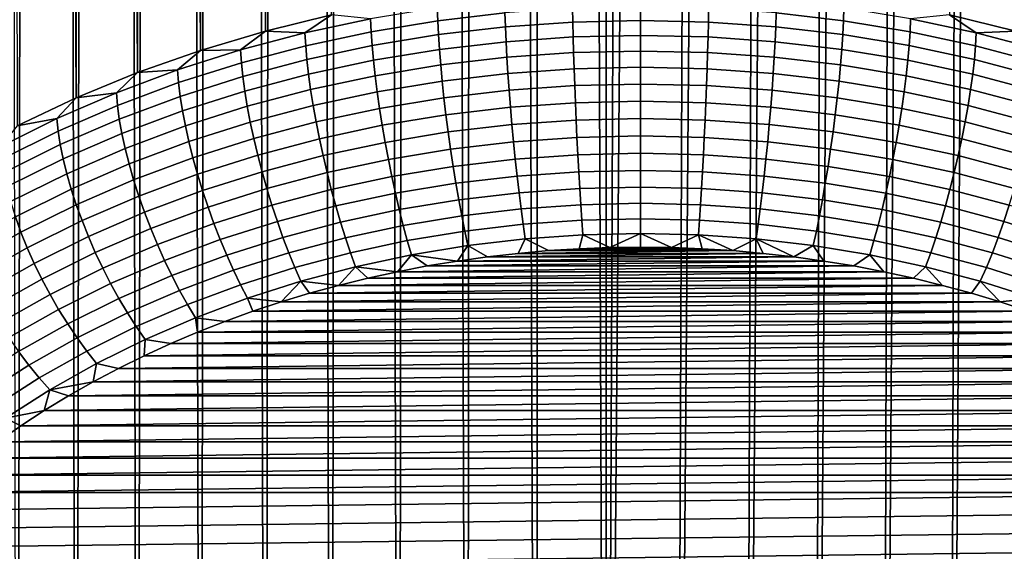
# Model space of a CAD drawing. Header units: metres. Extents: x -29 to 117, y -464 to 29.
# Tile 252 of 256: x 100.55 to 105.78, y -60.78 to -57.96. Entities that reach past the tile are written whole.
import ezdxf

# ---------------------------------------------------------------- set-up
doc = ezdxf.new("R2010")
doc.units = ezdxf.units.M
doc.layers.add('solid_24_501_056_XXX', color=7, linetype='CONTINUOUS')

msp = doc.modelspace()

# ---------------------------------------------------------------- linework, layer by layer
at = {"layer": 'solid_24_501_056_XXX'}
for points in [[(105.777916, -13.964544, 77.47905), (105.6064, -13.912284, 77.50312), (105.487106, -57.932743, 130.019547), (105.839256, -58.018562, 129.94754)], [(101.742142, -14.021672, 77.452606), (101.850929, -58.018562, 129.94754), (102.203079, -57.932743, 130.019547), (101.912239, -13.964554, 77.47905)], [(101.742142, -14.021672, 77.452606), (101.573608, -14.08353, 77.423668), (101.850929, -58.018562, 129.94754)], [(101.406792, -14.150046, 77.392181), (101.50634, -58.120827, 129.861725), (101.850929, -58.018562, 129.94754), (101.573608, -14.08353, 77.423668)], [(101.406792, -14.150046, 77.392181), (101.241852, -14.221313, 77.358299), (101.50634, -58.120827, 129.861725)], [(101.078979, -14.297185, 77.32193), (101.170631, -58.239143, 129.762451), (101.50634, -58.120827, 129.861725), (101.241852, -14.221313, 77.358299)], [(101.078979, -14.297185, 77.32193), (100.918365, -14.377475, 77.282944), (101.170631, -58.239143, 129.762451)], [(100.760178, -14.462092, 77.241302), (100.845062, -58.37307, 129.65007), (101.170631, -58.239143, 129.762451), (100.918365, -14.377475, 77.282944)], [(100.760178, -14.462092, 77.241302), (100.604523, -14.551145, 77.197197), (100.845062, -58.37307, 129.65007)], [(100.451645, -14.644389, 77.150513), (100.530876, -58.522095, 129.525024), (100.845062, -58.37307, 129.65007), (100.604523, -14.551145, 77.197197)], [(100.451797, -22.225512, 70.789162), (100.604668, -22.287676, 70.705452), (100.530876, -66.18499, 123.095093)], [(100.604668, -22.287676, 70.705452), (100.760323, -22.346571, 70.625412), (100.845062, -66.334015, 122.970047), (100.530876, -66.18499, 123.095093)], [(100.760323, -22.346571, 70.625412), (100.918518, -22.402264, 70.549316), (100.845062, -66.334015, 122.970047)], [(100.918518, -22.402264, 70.549316), (101.079132, -22.454599, 70.47702), (101.170631, -66.467941, 122.857666), (100.845062, -66.334015, 122.970047)], [(101.079132, -22.454599, 70.47702), (101.242004, -22.50359, 70.408623), (101.170631, -66.467941, 122.857666)], [(101.242004, -22.50359, 70.408623), (101.406937, -22.54933, 70.34433), (101.50634, -66.586258, 122.758385), (101.170631, -66.467941, 122.857666)], [(101.406937, -22.54933, 70.34433), (101.573753, -22.591885, 70.284294), (101.50634, -66.586258, 122.758385)], [(101.573753, -22.591885, 70.284294), (101.742279, -22.631115, 70.228401), (101.850929, -66.688522, 122.672577), (101.50634, -66.586258, 122.758385)], [(101.742279, -22.631115, 70.228401), (101.912376, -22.667072, 70.17675), (101.850929, -66.688522, 122.672577)], [(105.947929, -22.631109, 70.228416), (105.839256, -66.688522, 122.672577), (105.487106, -66.774338, 122.600571), (105.77784, -22.667067, 70.176758)], [(101.912376, -22.667072, 70.17675), (102.083885, -22.699844, 70.129471), (102.203079, -66.774338, 122.600571), (101.850929, -66.688522, 122.672577)], [(102.083885, -22.699844, 70.129471), (102.256653, -22.729475, 70.086639), (102.203079, -66.774338, 122.600571)], [(105.606331, -22.699839, 70.129478), (105.487106, -66.774338, 122.600571), (105.128723, -66.843391, 122.542625), (105.433563, -22.729469, 70.086647)], [(105.606331, -22.699839, 70.129478), (105.77784, -22.667067, 70.176758), (105.487106, -66.774338, 122.600571)], [(102.256653, -22.729475, 70.086639), (102.430458, -22.755865, 70.048195), (102.561455, -66.843391, 122.542625), (102.203079, -66.774338, 122.600571)], [(102.430458, -22.755865, 70.048195), (102.605225, -22.779076, 70.014175), (102.561455, -66.843391, 122.542625)], [(105.259758, -22.755861, 70.048203), (105.128723, -66.843391, 122.542625), (104.765472, -66.895409, 122.498978), (105.084991, -22.779072, 70.014183)], [(105.259758, -22.755861, 70.048203), (105.433563, -22.729469, 70.086647), (105.128723, -66.843391, 122.542625)], [(102.605225, -22.779076, 70.014175), (102.780869, -22.799175, 69.984657), (102.924713, -66.895409, 122.498978), (102.561455, -66.843391, 122.542625)], [(102.780869, -22.799175, 69.984657), (102.957245, -22.816181, 69.959686), (102.924713, -66.895409, 122.498978)], [(104.909348, -22.799171, 69.984665), (104.765472, -66.895409, 122.498978), (104.39872, -66.930199, 122.469788), (104.732979, -22.816177, 69.959686)], [(104.909348, -22.799171, 69.984665), (105.084991, -22.779072, 70.014183), (104.765472, -66.895409, 122.498978)], [(102.957245, -22.816181, 69.959686), (103.134117, -22.830042, 69.939209), (103.291458, -66.930199, 122.469788), (102.924713, -66.895409, 122.498978)], [(103.134117, -22.830042, 69.939209), (103.31144, -22.840796, 69.923248), (103.291458, -66.930199, 122.469788)], [(103.31144, -22.840796, 69.923248), (103.489174, -22.84848, 69.91185), (103.660316, -66.947632, 122.455162), (103.291458, -66.930199, 122.469788)], [(103.489174, -22.84848, 69.91185), (103.66713, -22.853098, 69.905029), (103.660316, -66.947632, 122.455162)], [(104.20105, -22.848478, 69.911858), (104.029869, -66.947632, 122.455162), (103.660316, -66.947632, 122.455162), (104.023094, -22.853098, 69.905029)], [(103.845116, -22.854637, 69.902756), (104.023094, -22.853098, 69.905029), (103.660316, -66.947632, 122.455162)], [(103.66713, -22.853098, 69.905029), (103.845116, -22.854637, 69.902756), (103.660316, -66.947632, 122.455162)], [(104.556107, -22.830038, 69.939209), (104.39872, -66.930199, 122.469788), (104.029869, -66.947632, 122.455162), (104.378784, -22.840794, 69.923256)], [(104.20105, -22.848478, 69.911858), (104.378784, -22.840794, 69.923256), (104.029869, -66.947632, 122.455162)], [(104.556107, -22.830038, 69.939209), (104.732979, -22.816177, 69.959686), (104.39872, -66.930199, 122.469788)], [(102.766632, -57.963577, 130.233658), (103.123924, -57.921921, 130.268616), (103.122383, -57.85334, 130.206619), (102.764328, -57.895084, 130.1716)], [(104.566254, -57.921921, 130.268616), (104.923546, -57.963577, 130.233658), (104.92585, -57.895084, 130.1716), (104.567795, -57.85334, 130.206619)], [(102.413277, -58.021683, 130.184906), (102.766632, -57.963577, 130.233658), (102.764328, -57.895084, 130.1716), (102.410217, -57.953316, 130.122726)], [(102.770454, -58.037388, 130.289215), (103.12648, -57.995876, 130.324051), (103.123924, -57.921921, 130.268616), (102.766632, -57.963577, 130.233658)], [(103.12648, -57.995876, 130.324051), (103.48513, -57.970913, 130.345001), (103.483849, -57.896866, 130.289642), (103.123924, -57.921921, 130.268616)], [(103.48513, -57.970913, 130.345001), (103.845093, -57.962578, 130.35199), (103.845093, -57.888504, 130.296661), (103.483849, -57.896866, 130.289642)], [(103.845093, -57.962578, 130.35199), (104.205055, -57.970913, 130.345001), (104.206337, -57.896866, 130.289642), (103.845093, -57.888504, 130.296661)], [(104.205055, -57.970913, 130.345001), (104.563705, -57.995876, 130.324051), (104.566254, -57.921921, 130.268616), (104.206337, -57.896866, 130.289642)], [(104.563705, -57.995876, 130.324051), (104.919731, -58.037388, 130.289215), (104.923546, -57.963577, 130.233658), (104.566254, -57.921921, 130.268616)], [(104.923546, -57.963577, 130.233658), (105.276909, -58.021683, 130.184906), (105.279961, -57.953316, 130.122726), (104.92585, -57.895084, 130.1716)], [(102.06134, -58.027821, 130.060211), (102.203079, -57.932743, 130.019547), (101.850929, -58.018562, 129.94754)], [(102.06134, -58.027821, 130.060211), (102.410217, -57.953316, 130.122726), (102.203079, -57.932743, 130.019547)], [(102.065147, -58.096027, 130.122528), (102.413277, -58.021683, 130.184906), (102.410217, -57.953316, 130.122726), (102.06134, -58.027821, 130.060211)], [(102.418343, -58.095287, 130.240631), (102.770454, -58.037388, 130.289215), (102.766632, -57.963577, 130.233658), (102.413277, -58.021683, 130.184906)], [(103.13002, -58.074585, 130.372437), (103.4869, -58.04974, 130.39328), (103.48513, -57.970913, 130.345001), (103.12648, -57.995876, 130.324051)], [(103.4869, -58.04974, 130.39328), (103.845093, -58.041451, 130.400238), (103.845093, -57.962578, 130.35199), (103.48513, -57.970913, 130.345001)], [(103.845093, -58.041451, 130.400238), (104.203278, -58.04974, 130.39328), (104.205055, -57.970913, 130.345001), (103.845093, -57.962578, 130.35199)], [(104.203278, -58.04974, 130.39328), (104.560158, -58.074585, 130.372437), (104.563705, -57.995876, 130.324051), (104.205055, -57.970913, 130.345001)], [(104.919731, -58.037388, 130.289215), (105.271835, -58.095287, 130.240631), (105.276909, -58.021683, 130.184906), (104.923546, -57.963577, 130.233658)], [(105.276909, -58.021683, 130.184906), (105.625038, -58.096027, 130.122528), (105.628838, -58.027821, 130.060211), (105.279961, -57.953316, 130.122726)], [(105.279961, -57.953316, 130.122726), (105.628838, -58.027821, 130.060211), (105.487106, -57.932743, 130.019547)], [(105.628838, -58.027821, 130.060211), (105.839256, -58.018562, 129.94754), (105.487106, -57.932743, 130.019547)], [(101.718971, -58.118324, 129.984283), (101.850929, -58.018562, 129.94754), (101.50634, -58.120827, 129.861725)], [(101.718971, -58.118324, 129.984283), (102.06134, -58.027821, 130.060211), (101.850929, -58.018562, 129.94754)], [(101.723503, -58.186337, 130.046753), (102.065147, -58.096027, 130.122528), (102.06134, -58.027821, 130.060211), (101.718971, -58.118324, 129.984283)], [(102.071442, -58.169369, 130.178467), (102.418343, -58.095287, 130.240631), (102.413277, -58.021683, 130.184906), (102.065147, -58.096027, 130.122528)], [(102.775749, -58.115887, 130.337784), (103.13002, -58.074585, 130.372437), (103.12648, -57.995876, 130.324051), (102.770454, -58.037388, 130.289215)], [(104.560158, -58.074585, 130.372437), (104.914429, -58.115887, 130.337784), (104.919731, -58.037388, 130.289215), (104.563705, -57.995876, 130.324051)], [(105.271835, -58.095287, 130.240631), (105.618736, -58.169369, 130.178467), (105.625038, -58.096027, 130.122528), (105.276909, -58.021683, 130.184906)], [(105.625038, -58.096027, 130.122528), (105.966675, -58.186337, 130.046753), (105.971207, -58.118324, 129.984283), (105.628838, -58.027821, 130.060211)], [(105.628838, -58.027821, 130.060211), (105.971207, -58.118324, 129.984283), (105.839256, -58.018562, 129.94754)], [(102.425385, -58.173504, 130.289429), (102.775749, -58.115887, 130.337784), (102.770454, -58.037388, 130.289215), (102.418343, -58.095287, 130.240631)], [(102.782486, -58.19841, 130.378937), (103.134529, -58.157364, 130.413376), (103.13002, -58.074585, 130.372437), (102.775749, -58.115887, 130.337784)], [(103.134529, -58.157364, 130.413376), (103.489159, -58.132679, 130.434082), (103.4869, -58.04974, 130.39328), (103.13002, -58.074585, 130.372437)], [(103.489159, -58.132679, 130.434082), (103.845093, -58.124439, 130.440994), (103.845093, -58.041451, 130.400238), (103.4869, -58.04974, 130.39328)], [(103.845093, -58.124439, 130.440994), (104.201019, -58.132679, 130.434082), (104.203278, -58.04974, 130.39328), (103.845093, -58.041451, 130.400238)], [(104.201019, -58.132679, 130.434082), (104.555656, -58.157364, 130.413376), (104.560158, -58.074585, 130.372437), (104.203278, -58.04974, 130.39328)], [(104.555656, -58.157364, 130.413376), (104.907692, -58.19841, 130.378937), (104.914429, -58.115887, 130.337784), (104.560158, -58.074585, 130.372437)], [(104.914429, -58.115887, 130.337784), (105.264801, -58.173504, 130.289429), (105.271835, -58.095287, 130.240631), (104.919731, -58.037388, 130.289215)], [(101.384369, -58.224495, 129.895187), (101.50634, -58.120827, 129.861725), (101.170631, -58.239143, 129.762451)], [(101.384369, -58.224495, 129.895187), (101.718971, -58.118324, 129.984283), (101.50634, -58.120827, 129.861725)], [(101.38961, -58.292282, 129.95784), (101.723503, -58.186337, 130.046753), (101.718971, -58.118324, 129.984283), (101.384369, -58.224495, 129.895187)], [(101.731018, -58.259357, 130.102966), (102.071442, -58.169369, 130.178467), (102.065147, -58.096027, 130.122528), (101.723503, -58.186337, 130.046753)], [(102.080193, -58.247219, 130.227585), (102.425385, -58.173504, 130.289429), (102.418343, -58.095287, 130.240631), (102.071442, -58.169369, 130.178467)], [(102.434326, -58.255661, 130.330887), (102.782486, -58.19841, 130.378937), (102.775749, -58.115887, 130.337784), (102.425385, -58.173504, 130.289429)], [(103.139954, -58.243511, 130.446503), (103.491882, -58.219013, 130.467056), (103.489159, -58.132679, 130.434082), (103.134529, -58.157364, 130.413376)], [(103.491882, -58.219013, 130.467056), (103.845093, -58.210838, 130.473923), (103.845093, -58.124439, 130.440994), (103.489159, -58.132679, 130.434082)], [(103.845093, -58.210838, 130.473923), (104.198303, -58.219013, 130.467056), (104.201019, -58.132679, 130.434082), (103.845093, -58.124439, 130.440994)], [(104.198303, -58.219013, 130.467056), (104.550224, -58.243511, 130.446503), (104.555656, -58.157364, 130.413376), (104.201019, -58.132679, 130.434082)], [(104.907692, -58.19841, 130.378937), (105.255859, -58.255661, 130.330887), (105.264801, -58.173504, 130.289429), (104.914429, -58.115887, 130.337784)], [(105.264801, -58.173504, 130.289429), (105.609993, -58.247219, 130.227585), (105.618736, -58.169369, 130.178467), (105.271835, -58.095287, 130.240631)], [(105.618736, -58.169369, 130.178467), (105.959167, -58.259357, 130.102966), (105.966675, -58.186337, 130.046753), (105.625038, -58.096027, 130.122528)], [(101.3983, -58.364933, 130.014374), (101.731018, -58.259357, 130.102966), (101.723503, -58.186337, 130.046753), (101.38961, -58.292282, 129.95784)], [(101.74144, -58.336765, 130.152435), (102.080193, -58.247219, 130.227585), (102.071442, -58.169369, 130.178467), (101.731018, -58.259357, 130.102966)], [(102.091309, -58.328911, 130.269424), (102.434326, -58.255661, 130.330887), (102.425385, -58.173504, 130.289429), (102.080193, -58.247219, 130.227585)], [(102.790604, -58.284245, 130.412323), (103.139954, -58.243511, 130.446503), (103.134529, -58.157364, 130.413376), (102.782486, -58.19841, 130.378937)], [(104.550224, -58.243511, 130.446503), (104.899582, -58.284245, 130.412323), (104.907692, -58.19841, 130.378937), (104.555656, -58.157364, 130.413376)], [(105.255859, -58.255661, 130.330887), (105.598869, -58.328911, 130.269424), (105.609993, -58.247219, 130.227585), (105.264801, -58.173504, 130.289429)], [(105.609993, -58.247219, 130.227585), (105.948738, -58.336765, 130.152435), (105.959167, -58.259357, 130.102966), (105.618736, -58.169369, 130.178467)], [(101.058731, -58.345951, 129.793274), (101.170631, -58.239143, 129.762451), (100.845062, -58.37307, 129.65007)], [(101.058731, -58.345951, 129.793274), (101.384369, -58.224495, 129.895187), (101.170631, -58.239143, 129.762451)], [(101.064674, -58.413483, 129.856155), (101.38961, -58.292282, 129.95784), (101.384369, -58.224495, 129.895187), (101.058731, -58.345951, 129.793274)], [(102.445099, -58.341057, 130.364655), (102.790604, -58.284245, 130.412323), (102.782486, -58.19841, 130.378937), (102.434326, -58.255661, 130.330887)], [(103.146255, -58.332291, 130.471542), (103.495033, -58.308014, 130.491928), (103.491882, -58.219013, 130.467056), (103.139954, -58.243511, 130.446503)], [(103.495033, -58.308014, 130.491928), (103.845093, -58.299911, 130.498718), (103.845093, -58.210838, 130.473923), (103.491882, -58.219013, 130.467056)], [(103.845093, -58.299911, 130.498718), (104.195145, -58.308014, 130.491928), (104.198303, -58.219013, 130.467056), (103.845093, -58.210838, 130.473923)], [(104.195145, -58.308014, 130.491928), (104.543922, -58.332291, 130.471542), (104.550224, -58.243511, 130.446503), (104.198303, -58.219013, 130.467056)], [(104.899582, -58.284245, 130.412323), (105.245079, -58.341057, 130.364655), (105.255859, -58.255661, 130.330887), (104.907692, -58.19841, 130.378937)], [(101.074516, -58.485699, 129.91304), (101.3983, -58.364933, 130.014374), (101.38961, -58.292282, 129.95784), (101.064674, -58.413483, 129.856155)], [(101.41037, -58.441818, 130.064285), (101.74144, -58.336765, 130.152435), (101.731018, -58.259357, 130.102966), (101.3983, -58.364933, 130.014374)], [(101.7547, -58.417896, 130.194763), (102.091309, -58.328911, 130.269424), (102.080193, -58.247219, 130.227585), (101.74144, -58.336765, 130.152435)], [(102.104706, -58.41375, 130.30365), (102.445099, -58.341057, 130.364655), (102.434326, -58.255661, 130.330887), (102.091309, -58.328911, 130.269424)], [(102.457619, -58.428967, 130.390427), (102.800034, -58.372658, 130.437683), (102.790604, -58.284245, 130.412323), (102.445099, -58.341057, 130.364655)], [(102.800034, -58.372658, 130.437683), (103.146255, -58.332291, 130.471542), (103.139954, -58.243511, 130.446503), (102.790604, -58.284245, 130.412323)], [(104.543922, -58.332291, 130.471542), (104.890152, -58.372658, 130.437683), (104.899582, -58.284245, 130.412323), (104.550224, -58.243511, 130.446503)], [(104.890152, -58.372658, 130.437683), (105.232567, -58.428967, 130.390427), (105.245079, -58.341057, 130.364655), (104.899582, -58.284245, 130.412323)], [(105.245079, -58.341057, 130.364655), (105.58548, -58.41375, 130.30365), (105.598869, -58.328911, 130.269424), (105.255859, -58.255661, 130.330887)], [(105.598869, -58.328911, 130.269424), (105.935486, -58.417896, 130.194763), (105.948738, -58.336765, 130.152435), (105.609993, -58.247219, 130.227585)], [(101.425705, -58.522285, 130.107162), (101.7547, -58.417896, 130.194763), (101.74144, -58.336765, 130.152435), (101.41037, -58.441818, 130.064285)], [(101.77066, -58.502052, 130.229568), (102.104706, -58.41375, 130.30365), (102.091309, -58.328911, 130.269424), (101.7547, -58.417896, 130.194763)], [(102.120262, -58.501007, 130.329987), (102.457619, -58.428967, 130.390427), (102.445099, -58.341057, 130.364655), (102.104706, -58.41375, 130.30365)], [(102.810684, -58.462898, 130.454773), (103.153381, -58.422943, 130.488297), (103.146255, -58.332291, 130.471542), (102.800034, -58.372658, 130.437683)], [(103.153381, -58.422943, 130.488297), (103.498604, -58.398911, 130.508453), (103.495033, -58.308014, 130.491928), (103.146255, -58.332291, 130.471542)], [(103.498604, -58.398911, 130.508453), (103.845093, -58.390892, 130.515182), (103.845093, -58.299911, 130.498718), (103.495033, -58.308014, 130.491928)], [(103.845093, -58.390892, 130.515182), (104.191574, -58.398911, 130.508453), (104.195145, -58.308014, 130.491928), (103.845093, -58.299911, 130.498718)], [(104.191574, -58.398911, 130.508453), (104.536797, -58.422943, 130.488297), (104.543922, -58.332291, 130.471542), (104.195145, -58.308014, 130.491928)], [(104.536797, -58.422943, 130.488297), (104.879501, -58.462898, 130.454773), (104.890152, -58.372658, 130.437683), (104.543922, -58.332291, 130.471542)], [(105.232567, -58.428967, 130.390427), (105.569923, -58.501007, 130.329987), (105.58548, -58.41375, 130.30365), (105.245079, -58.341057, 130.364655)], [(105.58548, -58.41375, 130.30365), (105.919518, -58.502052, 130.229568), (105.935486, -58.417896, 130.194763), (105.598869, -58.328911, 130.269424)], [(100.743271, -58.48225, 129.678909), (100.845062, -58.37307, 129.65007), (100.530876, -58.522095, 129.525024)], [(100.743271, -58.48225, 129.678909), (101.058731, -58.345951, 129.793274), (100.845062, -58.37307, 129.65007)], [(100.749886, -58.549488, 129.74202), (101.064674, -58.413483, 129.856155), (101.058731, -58.345951, 129.793274), (100.743271, -58.48225, 129.678909)], [(101.088181, -58.561989, 129.963455), (101.41037, -58.441818, 130.064285), (101.3983, -58.364933, 130.014374), (101.074516, -58.485699, 129.91304)], [(102.471764, -58.518631, 130.408005), (102.810684, -58.462898, 130.454773), (102.800034, -58.372658, 130.437683), (102.457619, -58.428967, 130.390427)], [(103.502556, -58.490932, 130.516525), (103.845093, -58.483006, 130.523178), (103.845093, -58.390892, 130.515182), (103.498604, -58.398911, 130.508453)], [(103.845093, -58.483006, 130.523178), (104.18763, -58.490932, 130.516525), (104.191574, -58.398911, 130.508453), (103.845093, -58.390892, 130.515182)], [(104.879501, -58.462898, 130.454773), (105.218422, -58.518631, 130.408005), (105.232567, -58.428967, 130.390427), (104.890152, -58.372658, 130.437683)], [(100.760841, -58.621223, 129.799316), (101.074516, -58.485699, 129.91304), (101.064674, -58.413483, 129.856155), (100.749886, -58.549488, 129.74202)], [(101.105553, -58.641701, 130.006958), (101.425705, -58.522285, 130.107162), (101.41037, -58.441818, 130.064285), (101.088181, -58.561989, 129.963455)], [(101.444183, -58.605644, 130.142639), (101.77066, -58.502052, 130.229568), (101.7547, -58.417896, 130.194763), (101.425705, -58.522285, 130.107162)], [(101.789207, -58.58852, 130.256546), (102.120262, -58.501007, 130.329987), (102.104706, -58.41375, 130.30365), (101.77066, -58.502052, 130.229568)], [(102.137848, -58.589939, 130.348175), (102.471764, -58.518631, 130.408005), (102.457619, -58.428967, 130.390427), (102.120262, -58.501007, 130.329987)], [(102.822479, -58.554188, 130.463455), (103.16127, -58.51469, 130.496597), (103.153381, -58.422943, 130.488297), (102.810684, -58.462898, 130.454773)], [(103.16127, -58.51469, 130.496597), (103.502556, -58.490932, 130.516525), (103.498604, -58.398911, 130.508453), (103.153381, -58.422943, 130.488297)], [(104.18763, -58.490932, 130.516525), (104.528915, -58.51469, 130.496597), (104.536797, -58.422943, 130.488297), (104.191574, -58.398911, 130.508453)], [(104.528915, -58.51469, 130.496597), (104.867706, -58.554188, 130.463455), (104.879501, -58.462898, 130.454773), (104.536797, -58.422943, 130.488297)], [(105.218422, -58.518631, 130.408005), (105.552338, -58.589939, 130.348175), (105.569923, -58.501007, 130.329987), (105.232567, -58.428967, 130.390427)], [(105.569923, -58.501007, 130.329987), (105.900978, -58.58852, 130.256546), (105.919518, -58.502052, 130.229568), (105.58548, -58.41375, 130.30365)], [(100.439125, -58.632889, 129.552505), (100.743271, -58.48225, 129.678909), (100.530876, -58.522095, 129.525024)], [(100.446388, -58.699806, 129.615891), (100.749886, -58.549488, 129.74202), (100.743271, -58.48225, 129.678909), (100.439125, -58.632889, 129.552505)], [(100.776054, -58.696846, 129.850296), (101.088181, -58.561989, 129.963455), (101.074516, -58.485699, 129.91304), (100.760841, -58.621223, 129.799316)], [(101.465645, -58.691189, 130.170395), (101.789207, -58.58852, 130.256546), (101.77066, -58.502052, 130.229568), (101.444183, -58.605644, 130.142639)], [(101.810165, -58.676559, 130.275482), (102.137848, -58.589939, 130.348175), (102.120262, -58.501007, 130.329987), (101.789207, -58.58852, 130.256546)], [(102.487419, -58.609287, 130.417221), (102.822479, -58.554188, 130.463455), (102.810684, -58.462898, 130.454773), (102.471764, -58.518631, 130.408005)], [(103.169846, -58.60675, 130.496384), (103.506851, -58.58329, 130.516068), (103.502556, -58.490932, 130.516525), (103.16127, -58.51469, 130.496597)], [(103.506851, -58.58329, 130.516068), (103.845093, -58.575462, 130.522629), (103.845093, -58.483006, 130.523178), (103.502556, -58.490932, 130.516525)], [(103.845093, -58.575462, 130.522629), (104.183327, -58.58329, 130.516068), (104.18763, -58.490932, 130.516525), (103.845093, -58.483006, 130.523178)], [(104.183327, -58.58329, 130.516068), (104.520332, -58.60675, 130.496384), (104.528915, -58.51469, 130.496597), (104.18763, -58.490932, 130.516525)], [(104.867706, -58.554188, 130.463455), (105.202766, -58.609287, 130.417221), (105.218422, -58.518631, 130.408005), (104.879501, -58.462898, 130.454773)], [(105.552338, -58.589939, 130.348175), (105.88002, -58.676559, 130.275482), (105.900978, -58.58852, 130.256546), (105.569923, -58.501007, 130.329987)], [(100.45842, -58.771008, 129.67363), (100.760841, -58.621223, 129.799316), (100.749886, -58.549488, 129.74202), (100.446388, -58.699806, 129.615891)], [(101.126472, -58.724148, 130.043198), (101.444183, -58.605644, 130.142639), (101.425705, -58.522285, 130.107162), (101.105553, -58.641701, 130.006958)], [(102.15731, -58.679783, 130.358063), (102.487419, -58.609287, 130.417221), (102.471764, -58.518631, 130.408005), (102.137848, -58.589939, 130.348175)], [(102.504456, -58.700161, 130.417999), (102.835304, -58.645756, 130.463654), (102.822479, -58.554188, 130.463455), (102.487419, -58.609287, 130.417221)], [(102.835304, -58.645756, 130.463654), (103.169846, -58.60675, 130.496384), (103.16127, -58.51469, 130.496597), (102.822479, -58.554188, 130.463455)], [(104.520332, -58.60675, 130.496384), (104.854874, -58.645756, 130.463654), (104.867706, -58.554188, 130.463455), (104.528915, -58.51469, 130.496597)], [(104.854874, -58.645756, 130.463654), (105.18573, -58.700161, 130.417999), (105.202766, -58.609287, 130.417221), (104.867706, -58.554188, 130.463455)], [(105.202766, -58.609287, 130.417221), (105.532867, -58.679783, 130.358063), (105.552338, -58.589939, 130.348175), (105.218422, -58.518631, 130.408005)], [(100.795387, -58.775707, 129.894516), (101.105553, -58.641701, 130.006958), (101.088181, -58.561989, 129.963455), (100.776054, -58.696846, 129.850296)], [(101.150772, -58.808632, 130.071854), (101.465645, -58.691189, 130.170395), (101.444183, -58.605644, 130.142639), (101.126472, -58.724148, 130.043198)], [(101.489906, -58.778179, 130.190216), (101.810165, -58.676559, 130.275482), (101.789207, -58.58852, 130.256546), (101.465645, -58.691189, 130.170395)], [(101.833366, -58.765415, 130.286209), (102.15731, -58.679783, 130.358063), (102.137848, -58.589939, 130.348175), (101.810165, -58.676559, 130.275482)], [(102.849068, -58.736809, 130.455368), (103.179047, -58.698338, 130.487656), (103.169846, -58.60675, 130.496384), (102.835304, -58.645756, 130.463654)], [(103.179047, -58.698338, 130.487656), (103.511459, -58.675198, 130.507065), (103.506851, -58.58329, 130.516068), (103.169846, -58.60675, 130.496384)], [(103.511459, -58.675198, 130.507065), (103.845093, -58.667473, 130.51355), (103.845093, -58.575462, 130.522629), (103.506851, -58.58329, 130.516068)], [(103.845093, -58.667473, 130.51355), (104.178719, -58.675198, 130.507065), (104.183327, -58.58329, 130.516068), (103.845093, -58.575462, 130.522629)], [(104.178719, -58.675198, 130.507065), (104.511131, -58.698338, 130.487656), (104.520332, -58.60675, 130.496384), (104.183327, -58.58329, 130.516068)], [(104.511131, -58.698338, 130.487656), (104.841118, -58.736809, 130.455368), (104.854874, -58.645756, 130.463654), (104.520332, -58.60675, 130.496384)], [(105.532867, -58.679783, 130.358063), (105.856819, -58.765415, 130.286209), (105.88002, -58.676559, 130.275482), (105.552338, -58.589939, 130.348175)], [(100.475121, -58.845894, 129.725235), (100.776054, -58.696846, 129.850296), (100.760841, -58.621223, 129.799316), (100.45842, -58.771008, 129.67363)], [(100.81868, -58.857132, 129.93161), (101.126472, -58.724148, 130.043198), (101.105553, -58.641701, 130.006958), (100.795387, -58.775707, 129.894516)], [(102.17849, -58.769772, 130.359589), (102.504456, -58.700161, 130.417999), (102.487419, -58.609287, 130.417221), (102.15731, -58.679783, 130.358063)], [(102.52272, -58.790474, 130.410339), (102.849068, -58.736809, 130.455368), (102.835304, -58.645756, 130.463654), (102.504456, -58.700161, 130.417999)], [(104.841118, -58.736809, 130.455368), (105.167465, -58.790474, 130.410339), (105.18573, -58.700161, 130.417999), (104.854874, -58.645756, 130.463654)], [(105.18573, -58.700161, 130.417999), (105.511696, -58.769772, 130.359589), (105.532867, -58.679783, 130.358063), (105.202766, -58.609287, 130.417221)], [(100.496353, -58.923813, 129.770248), (100.795387, -58.775707, 129.894516), (100.776054, -58.696846, 129.850296), (100.475121, -58.845894, 129.725235)], [(101.178246, -58.894424, 130.092667), (101.489906, -58.778179, 130.190216), (101.465645, -58.691189, 130.170395), (101.150772, -58.808632, 130.071854)], [(101.516762, -58.865875, 130.20192), (101.833366, -58.765415, 130.286209), (101.810165, -58.676559, 130.275482), (101.489906, -58.778179, 130.190216)], [(101.858604, -58.854328, 130.288635), (102.17849, -58.769772, 130.359589), (102.15731, -58.679783, 130.358063), (101.833366, -58.765415, 130.286209)], [(102.201195, -58.859135, 130.352722), (102.52272, -58.790474, 130.410339), (102.504456, -58.700161, 130.417999), (102.17849, -58.769772, 130.359589)], [(102.863632, -58.826572, 130.438675), (103.188789, -58.788662, 130.47049), (103.179047, -58.698338, 130.487656), (102.849068, -58.736809, 130.455368)], [(103.188789, -58.788662, 130.47049), (103.516342, -58.765862, 130.489624), (103.511459, -58.675198, 130.507065), (103.179047, -58.698338, 130.487656)], [(103.516342, -58.765862, 130.489624), (103.845093, -58.758251, 130.496002), (103.845093, -58.667473, 130.51355), (103.511459, -58.675198, 130.507065)], [(103.845093, -58.758251, 130.496002), (104.173843, -58.765862, 130.489624), (104.178719, -58.675198, 130.507065), (103.845093, -58.667473, 130.51355)], [(104.173843, -58.765862, 130.489624), (104.501396, -58.788662, 130.47049), (104.511131, -58.698338, 130.487656), (104.178719, -58.675198, 130.507065)], [(104.501396, -58.788662, 130.47049), (104.826546, -58.826572, 130.438675), (104.841118, -58.736809, 130.455368), (104.511131, -58.698338, 130.487656)], [(105.167465, -58.790474, 130.410339), (105.488991, -58.859135, 130.352722), (105.511696, -58.769772, 130.359589), (105.18573, -58.700161, 130.417999)], [(105.511696, -58.769772, 130.359589), (105.831581, -58.854328, 130.288635), (105.856819, -58.765415, 130.286209), (105.532867, -58.679783, 130.358063)], [(100.845734, -58.940426, 129.961258), (101.150772, -58.808632, 130.071854), (101.126472, -58.724148, 130.043198), (100.81868, -58.857132, 129.93161)], [(102.542061, -58.879456, 130.394302), (102.863632, -58.826572, 130.438675), (102.849068, -58.736809, 130.455368), (102.52272, -58.790474, 130.410339)], [(103.521454, -58.854515, 130.463867), (103.845093, -58.847023, 130.470154), (103.845093, -58.758251, 130.496002), (103.516342, -58.765862, 130.489624)], [(103.845093, -58.847023, 130.470154), (104.168732, -58.854515, 130.463867), (104.173843, -58.765862, 130.489624), (103.845093, -58.758251, 130.496002)], [(104.826546, -58.826572, 130.438675), (105.148125, -58.879456, 130.394302), (105.167465, -58.790474, 130.410339), (104.841118, -58.736809, 130.455368)], [(100.521927, -59.004108, 129.808289), (100.81868, -58.857132, 129.93161), (100.795387, -58.775707, 129.894516), (100.496353, -58.923813, 129.770248)], [(100.876312, -59.024876, 129.983215), (101.178246, -58.894424, 130.092667), (101.150772, -58.808632, 130.071854), (100.845734, -58.940426, 129.961258)], [(101.208649, -58.980797, 130.105484), (101.516762, -58.865875, 130.20192), (101.489906, -58.778179, 130.190216), (101.178246, -58.894424, 130.092667)], [(101.545967, -58.953529, 130.205399), (101.858604, -58.854328, 130.288635), (101.833366, -58.765415, 130.286209), (101.516762, -58.865875, 130.20192)], [(101.885674, -58.942543, 130.282745), (102.201195, -58.859135, 130.352722), (102.17849, -58.769772, 130.359589), (101.858604, -58.854328, 130.288635)], [(102.225235, -58.947109, 130.33754), (102.542061, -58.879456, 130.394302), (102.52272, -58.790474, 130.410339), (102.201195, -58.859135, 130.352722)], [(102.878883, -58.914284, 130.413712), (103.19899, -58.876961, 130.445038), (103.188789, -58.788662, 130.47049), (102.863632, -58.826572, 130.438675)], [(103.19899, -58.876961, 130.445038), (103.521454, -58.854515, 130.463867), (103.516342, -58.765862, 130.489624), (103.188789, -58.788662, 130.47049)], [(104.168732, -58.854515, 130.463867), (104.491196, -58.876961, 130.445038), (104.501396, -58.788662, 130.47049), (104.173843, -58.765862, 130.489624)], [(104.491196, -58.876961, 130.445038), (104.811295, -58.914284, 130.413712), (104.826546, -58.826572, 130.438675), (104.501396, -58.788662, 130.47049)], [(105.148125, -58.879456, 130.394302), (105.464943, -58.947109, 130.33754), (105.488991, -58.859135, 130.352722), (105.167465, -58.790474, 130.410339)], [(105.488991, -58.859135, 130.352722), (105.804512, -58.942543, 130.282745), (105.831581, -58.854328, 130.288635), (105.511696, -58.769772, 130.359589)], [(100.551636, -59.08609, 129.839035), (100.845734, -58.940426, 129.961258), (100.81868, -58.857132, 129.93161), (100.521927, -59.004108, 129.808289)], [(101.241722, -59.067009, 130.110184), (101.545967, -58.953529, 130.205399), (101.516762, -58.865875, 130.20192), (101.208649, -58.980797, 130.105484)], [(101.577293, -59.04039, 130.200638), (101.885674, -58.942543, 130.282745), (101.858604, -58.854328, 130.288635), (101.545967, -58.953529, 130.205399)], [(101.91433, -59.029297, 130.26857), (102.225235, -58.947109, 130.33754), (102.201195, -58.859135, 130.352722), (101.885674, -58.942543, 130.282745)], [(102.562309, -58.966343, 130.370041), (102.878883, -58.914284, 130.413712), (102.863632, -58.826572, 130.438675), (102.542061, -58.879456, 130.394302)], [(103.209564, -58.962475, 130.411499), (103.526749, -58.940395, 130.430023), (103.521454, -58.854515, 130.463867), (103.19899, -58.876961, 130.445038)], [(103.526749, -58.940395, 130.430023), (103.845093, -58.933029, 130.436218), (103.845093, -58.847023, 130.470154), (103.521454, -58.854515, 130.463867)], [(103.845093, -58.933029, 130.436218), (104.163437, -58.940395, 130.430023), (104.168732, -58.854515, 130.463867), (103.845093, -58.847023, 130.470154)], [(104.163437, -58.940395, 130.430023), (104.480621, -58.962475, 130.411499), (104.491196, -58.876961, 130.445038), (104.168732, -58.854515, 130.463867)], [(104.811295, -58.914284, 130.413712), (105.127876, -58.966343, 130.370041), (105.148125, -58.879456, 130.394302), (104.826546, -58.826572, 130.438675)], [(105.464943, -58.947109, 130.33754), (105.775856, -59.029297, 130.26857), (105.804512, -58.942543, 130.282745), (105.488991, -58.859135, 130.352722)], [(100.910156, -59.10976, 129.997269), (101.208649, -58.980797, 130.105484), (101.178246, -58.894424, 130.092667), (100.876312, -59.024876, 129.983215)], [(102.250412, -59.032948, 130.314148), (102.562309, -58.966343, 130.370041), (102.542061, -58.879456, 130.394302), (102.225235, -58.947109, 130.33754)], [(102.583298, -59.050392, 130.337738), (102.894699, -58.999187, 130.380707), (102.878883, -58.914284, 130.413712), (102.562309, -58.966343, 130.370041)], [(102.894699, -58.999187, 130.380707), (103.209564, -58.962475, 130.411499), (103.19899, -58.876961, 130.445038), (102.878883, -58.914284, 130.413712)], [(104.480621, -58.962475, 130.411499), (104.795486, -58.999187, 130.380707), (104.811295, -58.914284, 130.413712), (104.491196, -58.876961, 130.445038)], [(104.795486, -58.999187, 130.380707), (105.106888, -59.050392, 130.337738), (105.127876, -58.966343, 130.370041), (104.811295, -58.914284, 130.413712)], [(105.127876, -58.966343, 130.370041), (105.439766, -59.032948, 130.314148), (105.464943, -58.947109, 130.33754), (105.148125, -58.879456, 130.394302)], [(100.585213, -59.169052, 129.862228), (100.876312, -59.024876, 129.983215), (100.845734, -58.940426, 129.961258), (100.551636, -59.08609, 129.839035)], [(101.277199, -59.152325, 130.106705), (101.577293, -59.04039, 130.200638), (101.545967, -58.953529, 130.205399), (101.241722, -59.067009, 130.110184)], [(101.610466, -59.125717, 130.187668), (101.91433, -59.029297, 130.26857), (101.885674, -58.942543, 130.282745), (101.577293, -59.04039, 130.200638)], [(101.944336, -59.113857, 130.246262), (102.250412, -59.032948, 130.314148), (102.225235, -58.947109, 130.33754), (101.91433, -59.029297, 130.26857)], [(102.276505, -59.11591, 130.282761), (102.583298, -59.050392, 130.337738), (102.562309, -58.966343, 130.370041), (102.250412, -59.032948, 130.314148)], [(102.910927, -59.080559, 130.339905), (103.220413, -59.044476, 130.370178), (103.209564, -58.962475, 130.411499), (102.894699, -58.999187, 130.380707)], [(103.220413, -59.044476, 130.370178), (103.532181, -59.022774, 130.388397), (103.526749, -58.940395, 130.430023), (103.209564, -58.962475, 130.411499)], [(103.532181, -59.022774, 130.388397), (103.845093, -59.01553, 130.39447), (103.845093, -58.933029, 130.436218), (103.526749, -58.940395, 130.430023)], [(103.845093, -59.01553, 130.39447), (104.158005, -59.022774, 130.388397), (104.163437, -58.940395, 130.430023), (103.845093, -58.933029, 130.436218)], [(104.158005, -59.022774, 130.388397), (104.469772, -59.044476, 130.370178), (104.480621, -58.962475, 130.411499), (104.163437, -58.940395, 130.430023)], [(104.469772, -59.044476, 130.370178), (104.779259, -59.080559, 130.339905), (104.795486, -58.999187, 130.380707), (104.480621, -58.962475, 130.411499)], [(105.106888, -59.050392, 130.337738), (105.413681, -59.11591, 130.282761), (105.439766, -59.032948, 130.314148), (105.127876, -58.966343, 130.370041)], [(105.439766, -59.032948, 130.314148), (105.74585, -59.113857, 130.246262), (105.775856, -59.029297, 130.26857), (105.464943, -58.947109, 130.33754)], [(105.775856, -59.029297, 130.26857), (106.07972, -59.125717, 130.187668), (106.112885, -59.04039, 130.200638), (105.804512, -58.942543, 130.282745)], [(100.269554, -59.245087, 129.705627), (100.551636, -59.08609, 129.839035), (100.521927, -59.004108, 129.808289), (100.237305, -59.164543, 129.673676)], [(100.622375, -59.252296, 129.87767), (100.910156, -59.10976, 129.997269), (100.876312, -59.024876, 129.983215), (100.585213, -59.169052, 129.862228)], [(100.946983, -59.194355, 130.003326), (101.241722, -59.067009, 130.110184), (101.208649, -58.980797, 130.105484), (100.910156, -59.10976, 129.997269)], [(102.604843, -59.13089, 130.297668), (102.910927, -59.080559, 130.339905), (102.894699, -58.999187, 130.380707), (102.583298, -59.050392, 130.337738)], [(103.231453, -59.122257, 130.321426), (103.537712, -59.100937, 130.339325), (103.532181, -59.022774, 130.388397), (103.220413, -59.044476, 130.370178)], [(103.537712, -59.100937, 130.339325), (103.845093, -59.093822, 130.345291), (103.845093, -59.01553, 130.39447), (103.532181, -59.022774, 130.388397)], [(103.845093, -59.093822, 130.345291), (104.152473, -59.100937, 130.339325), (104.158005, -59.022774, 130.388397), (103.845093, -59.01553, 130.39447)], [(104.152473, -59.100937, 130.339325), (104.458733, -59.122257, 130.321426), (104.469772, -59.044476, 130.370178), (104.158005, -59.022774, 130.388397)], [(104.779259, -59.080559, 130.339905), (105.085342, -59.13089, 130.297668), (105.106888, -59.050392, 130.337738), (104.795486, -58.999187, 130.380707)], [(100.986465, -59.277935, 130.001312), (101.277199, -59.152325, 130.106705), (101.241722, -59.067009, 130.110184), (100.946983, -59.194355, 130.003326)], [(101.314751, -59.236012, 130.095123), (101.610466, -59.125717, 130.187668), (101.577293, -59.04039, 130.200638), (101.277199, -59.152325, 130.106705)], [(101.645195, -59.208778, 130.166611), (101.944336, -59.113857, 130.246262), (101.91433, -59.029297, 130.26857), (101.610466, -59.125717, 130.187668)], [(101.975433, -59.195496, 130.215973), (102.276505, -59.11591, 130.282761), (102.250412, -59.032948, 130.314148), (101.944336, -59.113857, 130.246262)], [(102.303291, -59.19529, 130.243637), (102.604843, -59.13089, 130.297668), (102.583298, -59.050392, 130.337738), (102.276505, -59.11591, 130.282761)], [(102.927437, -59.157703, 130.291687), (103.231453, -59.122257, 130.321426), (103.220413, -59.044476, 130.370178), (102.910927, -59.080559, 130.339905)], [(104.458733, -59.122257, 130.321426), (104.762749, -59.157703, 130.291687), (104.779259, -59.080559, 130.339905), (104.469772, -59.044476, 130.370178)], [(105.085342, -59.13089, 130.297668), (105.386894, -59.19529, 130.243637), (105.413681, -59.11591, 130.282761), (105.106888, -59.050392, 130.337738)], [(105.413681, -59.11591, 130.282761), (105.714745, -59.195496, 130.215973), (105.74585, -59.113857, 130.246262), (105.439766, -59.032948, 130.314148)], [(105.74585, -59.113857, 130.246262), (106.044991, -59.208778, 130.166611), (106.07972, -59.125717, 130.187668), (105.775856, -59.029297, 130.26857)], [(100.306007, -59.326431, 129.730179), (100.585213, -59.169052, 129.862228), (100.551636, -59.08609, 129.839035), (100.269554, -59.245087, 129.705627)], [(100.662811, -59.335102, 129.885223), (100.946983, -59.194355, 130.003326), (100.910156, -59.10976, 129.997269), (100.622375, -59.252296, 129.87767)], [(101.35408, -59.31736, 130.0755), (101.645195, -59.208778, 130.166611), (101.610466, -59.125717, 130.187668), (101.314751, -59.236012, 130.095123)], [(101.68119, -59.28886, 130.137634), (101.975433, -59.195496, 130.215973), (101.944336, -59.113857, 130.246262), (101.645195, -59.208778, 130.166611)], [(102.007362, -59.273514, 130.177994), (102.303291, -59.19529, 130.243637), (102.276505, -59.11591, 130.282761), (101.975433, -59.195496, 130.215973)], [(102.626762, -59.207146, 130.250198), (102.927437, -59.157703, 130.291687), (102.910927, -59.080559, 130.339905), (102.604843, -59.13089, 130.297668)], [(103.231453, -59.122257, 130.321426), (102.927437, -59.157703, 130.291687), (103.031624, -59.217148, 130.247208), (103.193375, -59.198803, 130.262604)], [(103.231453, -59.122257, 130.321426), (103.193375, -59.198803, 130.262604), (103.355873, -59.184502, 130.274612)], [(103.537712, -59.100937, 130.339325), (103.231453, -59.122257, 130.321426), (103.355873, -59.184502, 130.274612), (103.5186, -59.174282, 130.283188)], [(103.537712, -59.100937, 130.339325), (103.5186, -59.174282, 130.283188), (103.681602, -59.168167, 130.288315)], [(103.537712, -59.100937, 130.339325), (103.681602, -59.168167, 130.288315), (103.845093, -59.093822, 130.345291)], [(103.845093, -59.093822, 130.345291), (103.681602, -59.168167, 130.288315), (103.845116, -59.16613, 130.290024)], [(103.845093, -59.093822, 130.345291), (103.845116, -59.16613, 130.290024), (104.008636, -59.168167, 130.288315)], [(103.845093, -59.093822, 130.345291), (104.008636, -59.168167, 130.288315), (104.152473, -59.100937, 130.339325)], [(104.152473, -59.100937, 130.339325), (104.008636, -59.168167, 130.288315), (104.171638, -59.174286, 130.283173)], [(104.152473, -59.100937, 130.339325), (104.171638, -59.174286, 130.283173), (104.334358, -59.184505, 130.274597)], [(104.152473, -59.100937, 130.339325), (104.334358, -59.184505, 130.274597), (104.458733, -59.122257, 130.321426)], [(104.458733, -59.122257, 130.321426), (104.334358, -59.184505, 130.274597), (104.496857, -59.198811, 130.262604)], [(104.458733, -59.122257, 130.321426), (104.496857, -59.198811, 130.262604), (104.658607, -59.217155, 130.247208)], [(104.458733, -59.122257, 130.321426), (104.658607, -59.217155, 130.247208), (104.762749, -59.157703, 130.291687)], [(104.762749, -59.157703, 130.291687), (105.063423, -59.207146, 130.250198), (105.085342, -59.13089, 130.297668), (104.779259, -59.080559, 130.339905)], [(105.386894, -59.19529, 130.243637), (105.682823, -59.273514, 130.177994), (105.714745, -59.195496, 130.215973), (105.413681, -59.11591, 130.282761)], [(105.714745, -59.195496, 130.215973), (106.008995, -59.28886, 130.137634), (106.044991, -59.208778, 130.166611), (105.74585, -59.113857, 130.246262)], [(100.346352, -59.407879, 129.747116), (100.622375, -59.252296, 129.87767), (100.585213, -59.169052, 129.862228), (100.306007, -59.326431, 129.730179)], [(101.028275, -59.359787, 129.991257), (101.314751, -59.236012, 130.095123), (101.277199, -59.152325, 130.106705), (100.986465, -59.277935, 130.001312)], [(102.330536, -59.270405, 130.197128), (102.626762, -59.207146, 130.250198), (102.604843, -59.13089, 130.297668), (102.303291, -59.19529, 130.243637)], [(102.626762, -59.207146, 130.250198), (102.871086, -59.239487, 130.22847), (102.927437, -59.157703, 130.291687)], [(102.927437, -59.157703, 130.291687), (102.871086, -59.239487, 130.22847), (103.031624, -59.217148, 130.247208)], [(104.171638, -59.174286, 130.283173), (103.5186, -59.174282, 130.283188), (103.355873, -59.184502, 130.274612)], [(104.334358, -59.184505, 130.274597), (104.171638, -59.174286, 130.283173), (103.355873, -59.184502, 130.274612)], [(104.008636, -59.168167, 130.288315), (103.681602, -59.168167, 130.288315), (103.5186, -59.174282, 130.283188)], [(104.171638, -59.174286, 130.283173), (104.008636, -59.168167, 130.288315), (103.5186, -59.174282, 130.283188)], [(104.008636, -59.168167, 130.288315), (103.845116, -59.16613, 130.290024), (103.681602, -59.168167, 130.288315)], [(104.762749, -59.157703, 130.291687), (104.658607, -59.217155, 130.247208), (104.819145, -59.239494, 130.22847)], [(105.063423, -59.207146, 130.250198), (104.762749, -59.157703, 130.291687), (104.819145, -59.239494, 130.22847), (104.978836, -59.265888, 130.206314)], [(105.063423, -59.207146, 130.250198), (105.35965, -59.270405, 130.197128), (105.386894, -59.19529, 130.243637), (105.085342, -59.13089, 130.297668)], [(100.706169, -59.416763, 129.884827), (100.986465, -59.277935, 130.001312), (100.946983, -59.194355, 130.003326), (100.662811, -59.335102, 129.885223)], [(101.394836, -59.395668, 130.048004), (101.68119, -59.28886, 130.137634), (101.645195, -59.208778, 130.166611), (101.35408, -59.31736, 130.0755)], [(101.71814, -59.365288, 130.100998), (102.007362, -59.273514, 130.177994), (101.975433, -59.195496, 130.215973), (101.68119, -59.28886, 130.137634)], [(102.039841, -59.347248, 130.132645), (102.330536, -59.270405, 130.197128), (102.303291, -59.19529, 130.243637), (102.007362, -59.273514, 130.177994)], [(102.330536, -59.270405, 130.197128), (102.552673, -59.296295, 130.180801), (102.626762, -59.207146, 130.250198)], [(102.626762, -59.207146, 130.250198), (102.552673, -59.296295, 130.180801), (102.711395, -59.265881, 130.206314)], [(102.626762, -59.207146, 130.250198), (102.711395, -59.265881, 130.206314), (102.871086, -59.239487, 130.22847)], [(104.658607, -59.217155, 130.247208), (103.031624, -59.217148, 130.247208), (102.871086, -59.239487, 130.22847)], [(104.819145, -59.239494, 130.22847), (104.658607, -59.217155, 130.247208), (102.871086, -59.239487, 130.22847)], [(104.496857, -59.198811, 130.262604), (103.193375, -59.198803, 130.262604), (103.031624, -59.217148, 130.247208)], [(104.658607, -59.217155, 130.247208), (104.496857, -59.198811, 130.262604), (103.031624, -59.217148, 130.247208)], [(104.334358, -59.184505, 130.274597), (103.355873, -59.184502, 130.274612), (103.193375, -59.198803, 130.262604)], [(104.496857, -59.198811, 130.262604), (104.334358, -59.184505, 130.274597), (103.193375, -59.198803, 130.262604)], [(105.063423, -59.207146, 130.250198), (104.978836, -59.265888, 130.206314), (105.137558, -59.296307, 130.180786)], [(105.35965, -59.270405, 130.197128), (105.063423, -59.207146, 130.250198), (105.137558, -59.296307, 130.180786), (105.294807, -59.330643, 130.151978)], [(105.35965, -59.270405, 130.197128), (105.650345, -59.347248, 130.132645), (105.682823, -59.273514, 130.177994), (105.386894, -59.19529, 130.243637)], [(105.682823, -59.273514, 130.177994), (105.972046, -59.365288, 130.100998), (106.008995, -59.28886, 130.137634), (105.714745, -59.195496, 130.215973)], [(100.390251, -59.488731, 129.756317), (100.662811, -59.335102, 129.885223), (100.622375, -59.252296, 129.87767), (100.346352, -59.407879, 129.747116)], [(100.752075, -59.496582, 129.87648), (101.028275, -59.359787, 129.991257), (100.986465, -59.277935, 130.001312), (100.706169, -59.416763, 129.884827)], [(101.072052, -59.439209, 129.973251), (101.35408, -59.31736, 130.0755), (101.314751, -59.236012, 130.095123), (101.028275, -59.359787, 129.991257)], [(101.755722, -59.437401, 130.056992), (102.039841, -59.347248, 130.132645), (102.007362, -59.273514, 130.177994), (101.71814, -59.365288, 130.100998)], [(102.039841, -59.347248, 130.132645), (102.240044, -59.368824, 130.119949), (102.330536, -59.270405, 130.197128)], [(102.330536, -59.270405, 130.197128), (102.240044, -59.368824, 130.119949), (102.395416, -59.330635, 130.151993)], [(102.330536, -59.270405, 130.197128), (102.395416, -59.330635, 130.151993), (102.552673, -59.296295, 130.180801)], [(104.978836, -59.265888, 130.206314), (102.711395, -59.265881, 130.206314), (102.552673, -59.296295, 130.180801)], [(105.137558, -59.296307, 130.180786), (104.978836, -59.265888, 130.206314), (102.552673, -59.296295, 130.180801)], [(104.819145, -59.239494, 130.22847), (102.871086, -59.239487, 130.22847), (102.711395, -59.265881, 130.206314)], [(104.978836, -59.265888, 130.206314), (104.819145, -59.239494, 130.22847), (102.711395, -59.265881, 130.206314)], [(105.35965, -59.270405, 130.197128), (105.294807, -59.330643, 130.151978), (105.45018, -59.368832, 130.119934)], [(105.650345, -59.347248, 130.132645), (105.35965, -59.270405, 130.197128), (105.45018, -59.368832, 130.119934), (105.604118, -59.41098, 130.084564)], [(105.650345, -59.347248, 130.132645), (105.934456, -59.437401, 130.056992), (105.972046, -59.365288, 130.100998), (105.682823, -59.273514, 130.177994)], [(100.437325, -59.568302, 129.75766), (100.706169, -59.416763, 129.884827), (100.662811, -59.335102, 129.885223), (100.390251, -59.488731, 129.756317)], [(101.117424, -59.515522, 129.947433), (101.394836, -59.395668, 130.048004), (101.35408, -59.31736, 130.0755), (101.072052, -59.439209, 129.973251)], [(101.436676, -59.470268, 130.012894), (101.71814, -59.365288, 130.100998), (101.68119, -59.28886, 130.137634), (101.394836, -59.395668, 130.048004)], [(105.294807, -59.330643, 130.151978), (102.395416, -59.330635, 130.151993), (102.240044, -59.368824, 130.119949)], [(105.45018, -59.368832, 130.119934), (105.294807, -59.330643, 130.151978), (102.240044, -59.368824, 130.119949)], [(105.137558, -59.296307, 130.180786), (102.552673, -59.296295, 130.180801), (102.395416, -59.330635, 130.151993)], [(105.294807, -59.330643, 130.151978), (105.137558, -59.296307, 130.180786), (102.395416, -59.330635, 130.151993)], [(100.800148, -59.573879, 129.860245), (101.072052, -59.439209, 129.973251), (101.028275, -59.359787, 129.991257), (100.752075, -59.496582, 129.87648)], [(101.47924, -59.540527, 129.970459), (101.755722, -59.437401, 130.056992), (101.71814, -59.365288, 130.100998), (101.436676, -59.470268, 130.012894)], [(101.755722, -59.437401, 130.056992), (101.933853, -59.456997, 130.045959), (102.039841, -59.347248, 130.132645)], [(102.039841, -59.347248, 130.132645), (101.933853, -59.456997, 130.045959), (102.086105, -59.410973, 130.084579)], [(102.039841, -59.347248, 130.132645), (102.086105, -59.410973, 130.084579), (102.240044, -59.368824, 130.119949)], [(105.45018, -59.368832, 130.119934), (102.240044, -59.368824, 130.119949), (102.086105, -59.410973, 130.084579)], [(105.604118, -59.41098, 130.084564), (105.45018, -59.368832, 130.119934), (102.086105, -59.410973, 130.084579)], [(105.650345, -59.347248, 130.132645), (105.604118, -59.41098, 130.084564), (105.756363, -59.457005, 130.045944)], [(105.650345, -59.347248, 130.132645), (105.756363, -59.457005, 130.045944), (105.934456, -59.437401, 130.056992)], [(100.48716, -59.645905, 129.751175), (100.752075, -59.496582, 129.87648), (100.706169, -59.416763, 129.884827), (100.437325, -59.568302, 129.75766)], [(100.849968, -59.647991, 129.836288), (101.117424, -59.515522, 129.947433), (101.072052, -59.439209, 129.973251), (100.800148, -59.573879, 129.860245)], [(101.164001, -59.588078, 129.914047), (101.436676, -59.470268, 130.012894), (101.394836, -59.395668, 130.048004), (101.117424, -59.515522, 129.947433)], [(101.755722, -59.437401, 130.056992), (101.47924, -59.540527, 129.970459), (101.636192, -59.560154, 129.959396), (101.783783, -59.506748, 130.004211)], [(101.755722, -59.437401, 130.056992), (101.783783, -59.506748, 130.004211), (101.933853, -59.456997, 130.045959)], [(105.604118, -59.41098, 130.084564), (102.086105, -59.410973, 130.084579), (101.933853, -59.456997, 130.045959)], [(105.756363, -59.457005, 130.045944), (105.604118, -59.41098, 130.084564), (101.933853, -59.456997, 130.045959)], [(105.934456, -59.437401, 130.056992), (105.756363, -59.457005, 130.045944), (105.906433, -59.50676, 130.004196)], [(100.539352, -59.720882, 129.736908), (100.800148, -59.573879, 129.860245), (100.752075, -59.496582, 129.87648), (100.48716, -59.645905, 129.751175)], [(101.21138, -59.656254, 129.873352), (101.47924, -59.540527, 129.970459), (101.436676, -59.470268, 130.012894), (101.164001, -59.588078, 129.914047)], [(105.756363, -59.457005, 130.045944), (101.933853, -59.456997, 130.045959), (101.783783, -59.506748, 130.004211)], [(105.906433, -59.50676, 130.004196), (105.756363, -59.457005, 130.045944), (101.783783, -59.506748, 130.004211)], [(100.901108, -59.718285, 129.804794), (101.164001, -59.588078, 129.914047), (101.117424, -59.515522, 129.947433), (100.849968, -59.647991, 129.836288)], [(101.47924, -59.540527, 129.970459), (101.21138, -59.656254, 129.873352), (101.347473, -59.678226, 129.860321), (101.490639, -59.617363, 129.911392)], [(101.47924, -59.540527, 129.970459), (101.490639, -59.617363, 129.911392), (101.636192, -59.560154, 129.959396)], [(105.906433, -59.50676, 130.004196), (101.783783, -59.506748, 130.004211), (101.636192, -59.560154, 129.959396)], [(106.054024, -59.560165, 129.959381), (105.906433, -59.50676, 130.004196), (101.636192, -59.560154, 129.959396)], [(100.593437, -59.792587, 129.714951), (100.849968, -59.647991, 129.836288), (100.800148, -59.573879, 129.860245), (100.539352, -59.720882, 129.736908)], [(100.95314, -59.784157, 129.766037), (101.21138, -59.656254, 129.873352), (101.164001, -59.588078, 129.914047), (100.901108, -59.718285, 129.804794)], [(106.054024, -59.560165, 129.959381), (101.636192, -59.560154, 129.959396), (101.490639, -59.617363, 129.911392)], [(106.19957, -59.617374, 129.911377), (106.054024, -59.560165, 129.959381), (101.490639, -59.617363, 129.911392)], [(100.648956, -59.860413, 129.685532), (100.901108, -59.718285, 129.804794), (100.849968, -59.647991, 129.836288), (100.593437, -59.792587, 129.714951)], [(106.19957, -59.617374, 129.911377), (101.490639, -59.617363, 129.911392), (101.347473, -59.678226, 129.860321)], [(106.342735, -59.678238, 129.860306), (106.19957, -59.617374, 129.911377), (101.347473, -59.678226, 129.860321)], [(101.21138, -59.656254, 129.873352), (100.95314, -59.784157, 129.766037), (101.069855, -59.810287, 129.749512), (101.207161, -59.74255, 129.806351)], [(101.21138, -59.656254, 129.873352), (101.207161, -59.74255, 129.806351), (101.347473, -59.678226, 129.860321)], [(106.342735, -59.678238, 129.860306), (101.347473, -59.678226, 129.860321), (101.207161, -59.74255, 129.806351)], [(106.483047, -59.742565, 129.806335), (106.342735, -59.678238, 129.860306), (101.207161, -59.74255, 129.806351)], [(100.34877, -59.948788, 129.583893), (100.593437, -59.792587, 129.714951), (100.539352, -59.720882, 129.736908), (100.290619, -59.879677, 129.603653)], [(100.705444, -59.923775, 129.64888), (100.95314, -59.784157, 129.766037), (100.901108, -59.718285, 129.804794), (100.648956, -59.860413, 129.685532)], [(106.483047, -59.742565, 129.806335), (101.207161, -59.74255, 129.806351), (101.069855, -59.810287, 129.749512)], [(106.620346, -59.810303, 129.749496), (106.483047, -59.742565, 129.806335), (101.069855, -59.810287, 129.749512)], [(100.40847, -60.013943, 129.556702), (100.648956, -59.860413, 129.685532), (100.593437, -59.792587, 129.714951), (100.34877, -59.948788, 129.583893)], [(100.705444, -59.923775, 129.64888), (100.935211, -59.881599, 129.689667), (100.95314, -59.784157, 129.766037)], [(100.95314, -59.784157, 129.766037), (100.935211, -59.881599, 129.689667), (101.069855, -59.810287, 129.749512)], [(106.620346, -59.810303, 129.749496), (101.069855, -59.810287, 129.749512), (100.935211, -59.881599, 129.689667)], [(106.754997, -59.881611, 129.689667), (106.620346, -59.810303, 129.749496), (100.935211, -59.881599, 129.689667)], [(100.469208, -60.074593, 129.522324), (100.705444, -59.923775, 129.64888), (100.648956, -59.860413, 129.685532), (100.40847, -60.013943, 129.556702)], [(100.705444, -59.923775, 129.64888), (100.803596, -59.956268, 129.627014), (100.935211, -59.881599, 129.689667)], [(106.754997, -59.881611, 129.689667), (100.935211, -59.881599, 129.689667), (100.803596, -59.956268, 129.627014)], [(106.886604, -59.956284, 129.626999), (106.754997, -59.881611, 129.689667), (100.803596, -59.956268, 129.627014)], [(100.469208, -60.074593, 129.522324), (100.675453, -60.034069, 129.561737), (100.705444, -59.923775, 129.64888)], [(100.705444, -59.923775, 129.64888), (100.675453, -60.034069, 129.561737), (100.803596, -59.956268, 129.627014)], [(106.886604, -59.956284, 129.626999), (100.803596, -59.956268, 129.627014), (100.675453, -60.034069, 129.561737)], [(107.014755, -60.034081, 129.561722), (106.886604, -59.956284, 129.626999), (100.675453, -60.034069, 129.561737)], [(100.469208, -60.074593, 129.522324), (100.550789, -60.115005, 129.49382), (100.675453, -60.034069, 129.561737)], [(107.014755, -60.034081, 129.561722), (100.675453, -60.034069, 129.561737), (100.550789, -60.115005, 129.49382)], [(107.139412, -60.115017, 129.493805), (107.014755, -60.034081, 129.561722), (100.550789, -60.115005, 129.49382)], [(100.469208, -60.074593, 129.522324), (100.429375, -60.199211, 129.423172), (100.550789, -60.115005, 129.49382)], [(107.139412, -60.115017, 129.493805), (100.550789, -60.115005, 129.49382), (100.429375, -60.199211, 129.423172)], [(107.260826, -60.199223, 129.423157), (107.139412, -60.115017, 129.493805), (100.429375, -60.199211, 129.423172)], [(107.260826, -60.199223, 129.423157), (100.429375, -60.199211, 129.423172), (100.311592, -60.286415, 129.349991)], [(107.378609, -60.286427, 129.349976), (107.260826, -60.199223, 129.423157), (100.311592, -60.286415, 129.349991)], [(107.378609, -60.286427, 129.349976), (100.311592, -60.286415, 129.349991), (100.197815, -60.376347, 129.274536)], [(107.492378, -60.376358, 129.274521), (107.378609, -60.286427, 129.349976), (100.197815, -60.376347, 129.274536)], [(107.492378, -60.376358, 129.274521), (100.197815, -60.376347, 129.274536), (100.087936, -60.469128, 129.196671)], [(107.602257, -60.469139, 129.196671), (107.492378, -60.376358, 129.274521), (100.087936, -60.469128, 129.196671)], [(107.602257, -60.469139, 129.196671), (99.981865, -60.564796, 129.116394), (99.879936, -60.663048, 129.033966), (107.708336, -60.564808, 129.116394)], [(107.602257, -60.469139, 129.196671), (100.087936, -60.469128, 129.196671), (99.981865, -60.564796, 129.116394)], [(107.708336, -60.564808, 129.116394), (99.879936, -60.663048, 129.033966), (99.782478, -60.763584, 128.9496), (107.810257, -60.663055, 129.033951)], [(107.810257, -60.663055, 129.033951), (99.782478, -60.763584, 128.9496), (99.689285, -60.866638, 128.863129), (107.907715, -60.763592, 128.949585)], [(107.907715, -60.763592, 128.949585), (99.689285, -60.866638, 128.863129), (99.600395, -60.972137, 128.774597), (108.000908, -60.866646, 128.863113)]]:
    msp.add_3dface(points, dxfattribs=at)

doc.saveas('drawing.dxf')
